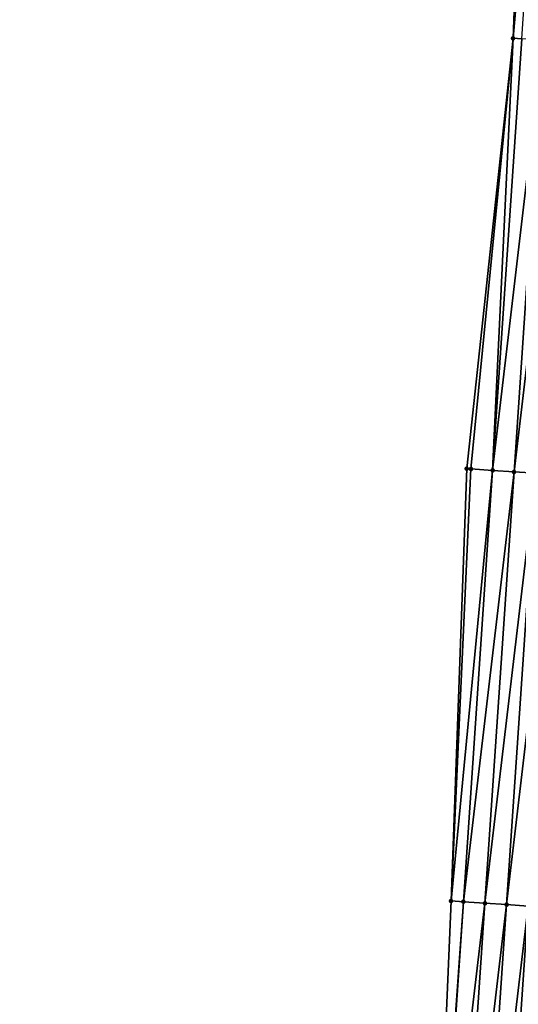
# Model space of a CAD drawing. Header units: feet. Extents: x 2017353 to 2024169, y 808050 to 818690.
# Tile 73 of 256: x 2023461 to 2023484, y 810519 to 810565. Entities that reach past the tile are written whole.
import ezdxf

# ---------------------------------------------------------------- set-up
doc = ezdxf.new("R2010")
doc.units = ezdxf.units.FT
doc.header["$MEASUREMENT"] = 0
doc.layers.add('I-77-MM15-17_SB-Surface-BORDER', color=7, linetype='Continuous')
doc.layers.add('I-77-MM15-17_SB-Surface-TIN', color=7, linetype='Continuous')
doc.layers.add('SB-Road Shots', color=141, linetype='Continuous', lineweight=100)
doc.layers.add('SB-Road X-Section', color=40, linetype='Continuous', lineweight=13)

msp = doc.modelspace()

# ---------------------------------------------------------------- linework, layer by layer
at = {"layer": 'I-77-MM15-17_SB-Surface-BORDER', "color": 3, "linetype": 'Continuous', "lineweight": -3}
msp.add_polyline3d([(2023460.839457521, 810204.8036040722, 282.6239386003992), (2023463.267628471, 810224.6766781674, 283.2122942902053), (2023464.68031353, 810244.6190876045, 283.7690320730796), (2023465.439924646, 810264.6055332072, 284.3244868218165), (2023466.023018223, 810284.6036862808, 284.8862855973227), (2023466.811052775, 810304.5869526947, 285.4851607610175), (2023468.113836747, 810324.533484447, 286.1546254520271), (2023469.170840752, 810344.509888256, 286.8399837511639), (2023470.553160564, 810364.4496269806, 287.5454607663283), (2023472.09194901, 810384.3798228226, 288.2190576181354), (2023473.877589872, 810404.2938577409, 288.8749805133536), (2023474.53254121, 810424.2858389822, 289.4961229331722), (2023476.681966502, 810444.1747151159, 290.1656138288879), (2023478.13050133, 810464.1112113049, 290.8341170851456), (2023479.325410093, 810484.0641720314, 291.5249052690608), (2023479.936919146, 810504.0564391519, 292.2246402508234), (2023480.778996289, 810524.0325842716, 292.938175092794), (2023481.500900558, 810544.008475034, 293.6422210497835), (2023483.641229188, 810563.8962619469, 294.3700484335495), (2023484.387689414, 810583.879758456, 295.0512913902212), (2023486.48561982, 810603.770196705, 295.7851122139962), (2023487.708101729, 810623.7202295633, 296.5044481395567), (2023489.552014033, 810643.6296127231, 297.1869156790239), (2023490.940363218, 810663.5704841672, 297.8482512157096)], dxfattribs=at)
at = {"layer": 'I-77-MM15-17_SB-Surface-TIN', "color": 128, "linetype": 'Continuous', "lineweight": -3}
for points in [[(2023483.641229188, 810563.8962619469, 294.3700484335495), (2023485.385369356, 810583.8116755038, 295.0725871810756), (2023484.387689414, 810583.879758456, 295.0512913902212)], [(2023484.039386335, 810563.8690842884, 294.3787442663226), (2023485.385369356, 810583.8116755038, 295.0725871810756), (2023483.641229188, 810563.8962619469, 294.3700484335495)], [(2023481.695763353, 810543.9951683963, 293.6466358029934), (2023483.641229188, 810563.8962619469, 294.3700484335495), (2023481.500900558, 810544.008475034, 293.6422210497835)], [(2023482.693443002, 810543.9270810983, 293.6680562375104), (2023483.641229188, 810563.8962619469, 294.3700484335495), (2023481.695763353, 810543.9951683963, 293.6466358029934)], [(2023482.693443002, 810543.9270810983, 293.6680562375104), (2023484.039386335, 810563.8690842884, 294.3787442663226), (2023483.641229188, 810563.8962619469, 294.3700484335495)], [(2023482.693443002, 810543.9270810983, 293.6680562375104), (2023485.037063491, 810563.800960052, 294.4012230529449), (2023484.039386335, 810563.8690842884, 294.3787442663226)], [(2023482.693443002, 810543.9270810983, 293.6680562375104), (2023483.69112208, 810543.8589853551, 293.6897186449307), (2023485.037063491, 810563.800960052, 294.4012230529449)], [(2023483.69112208, 810543.8589853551, 293.6897186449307), (2023486.034739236, 810563.7328149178, 294.42430059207), (2023485.037063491, 810563.800960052, 294.4012230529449)], [(2023483.69112208, 810543.8589853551, 293.6897186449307), (2023484.688802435, 810543.7909085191, 293.7108393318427), (2023486.034739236, 810563.7328149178, 294.42430059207)], [(2023480.778996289, 810524.0325842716, 292.938175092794), (2023481.695763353, 810543.9951683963, 293.6466358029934), (2023481.500900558, 810544.008475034, 293.6422210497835)], [(2023480.778996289, 810524.0325842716, 292.938175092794), (2023482.693443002, 810543.9270810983, 293.6680562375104), (2023481.695763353, 810543.9951683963, 293.6466358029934)], [(2023481.345298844, 810523.9936231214, 292.9532922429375), (2023482.693443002, 810543.9270810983, 293.6680562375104), (2023480.778996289, 810524.0325842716, 292.938175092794)], [(2023481.345298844, 810523.9936231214, 292.9532922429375), (2023483.69112208, 810543.8589853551, 293.6897186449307), (2023482.693443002, 810543.9270810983, 293.6680562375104)], [(2023482.342939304, 810523.9249618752, 292.9806437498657), (2023483.69112208, 810543.8589853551, 293.6897186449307), (2023481.345298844, 810523.9936231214, 292.9532922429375)], [(2023482.342939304, 810523.9249618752, 292.9806437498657), (2023484.688802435, 810543.7909085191, 293.7108393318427), (2023483.69112208, 810543.8589853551, 293.6897186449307)], [(2023482.342939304, 810523.9249618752, 292.9806437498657), (2023483.340584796, 810523.8563747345, 293.0057986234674), (2023484.688802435, 810543.7909085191, 293.7108393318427)], [(2023483.340584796, 810523.8563747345, 293.0057986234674), (2023485.686483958, 810543.7228489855, 293.7314642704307), (2023484.688802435, 810543.7909085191, 293.7108393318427)], [(2023483.340584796, 810523.8563747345, 293.0057986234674), (2023484.338234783, 810523.7878537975, 293.0289910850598), (2023485.686483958, 810543.7228489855, 293.7314642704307)], [(2023479.936919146, 810504.0564391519, 292.2246402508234), (2023481.345298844, 810523.9936231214, 292.9532922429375), (2023480.778996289, 810524.0325842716, 292.938175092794)], [(2023479.99141941, 810504.0526830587, 292.2262874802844), (2023481.345298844, 810523.9936231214, 292.9532922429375), (2023479.936919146, 810504.0564391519, 292.2246402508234)], [(2023479.99141941, 810504.0526830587, 292.2262874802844), (2023482.342939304, 810523.9249618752, 292.9806437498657), (2023481.345298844, 810523.9936231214, 292.9532922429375)], [(2023480.989053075, 810503.9839217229, 292.2566058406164), (2023482.342939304, 810523.9249618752, 292.9806437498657), (2023479.99141941, 810504.0526830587, 292.2262874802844)], [(2023480.989053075, 810503.9839217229, 292.2566058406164), (2023483.340584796, 810523.8563747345, 293.0057986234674), (2023482.342939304, 810523.9249618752, 292.9806437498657)], [(2023480.989053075, 810503.9839217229, 292.2566058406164), (2023481.986687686, 810503.9151743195, 292.2865112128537), (2023483.340584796, 810523.8563747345, 293.0057986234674)], [(2023481.986687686, 810503.9151743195, 292.2865112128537), (2023484.338234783, 810523.7878537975, 293.0289910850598), (2023483.340584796, 810523.8563747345, 293.0057986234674)], [(2023481.986687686, 810503.9151743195, 292.2865112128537), (2023482.984323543, 810503.8464452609, 292.3158728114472), (2023484.338234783, 810523.7878537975, 293.0289910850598)], [(2023482.984323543, 810503.8464452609, 292.3158728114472), (2023485.335882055, 810523.7192928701, 293.0533689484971), (2023484.338234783, 810523.7878537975, 293.0289910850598)], [(2023482.984323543, 810503.8464452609, 292.3158728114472), (2023483.981959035, 810503.7777108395, 292.3453933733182), (2023485.335882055, 810523.7192928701, 293.0533689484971)]]:
    msp.add_3dface(points, dxfattribs=at)
at = {"layer": 'SB-Road Shots', "lineweight": 100}
for p in [(2023483.641229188, 810563.8962619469, 294.3700484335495), (2023481.500900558, 810544.008475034, 293.6422210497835), (2023481.695763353, 810543.9951683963, 293.6466358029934), (2023482.693443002, 810543.9270810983, 293.6680562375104), (2023483.69112208, 810543.8589853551, 293.6897186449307), (2023480.778996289, 810524.0325842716, 292.938175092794), (2023481.345298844, 810523.9936231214, 292.9532922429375), (2023482.342939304, 810523.9249618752, 292.9806437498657), (2023483.340584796, 810523.8563747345, 293.0057986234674)]:
    msp.add_point(p, dxfattribs=at)
at = {"layer": 'SB-Road X-Section', "extrusion": (0.0672985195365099, 0.997120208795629, 0.0349599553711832), "elevation": 944417.3860077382, "flags": 128}
msp.add_lwpolyline([(-1964347.833494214, -32742.08098529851), (-1964346.833494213, -32742.026163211), (-1964345.833494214, -32741.97501081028), (-1964344.833494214, -32741.92793873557), (-1964343.833494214, -32741.88031426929), (-1964342.833494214, -32741.85221501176), (-1964341.833494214, -32741.79858685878), (-1964341.105267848, -32741.79705456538), (-1964341.034505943, -32741.79729709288), (-1964340.833494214, -32741.80083817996), (-1964339.833494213, -32741.81947058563), (-1964338.833494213, -32741.8355229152), (-1964337.833494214, -32741.85205824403), (-1964336.833494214, -32741.86632280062), (-1964335.833494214, -32741.87833254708), (-1964334.833494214, -32741.89156707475), (-1964333.833494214, -32741.90794368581), (-1964332.833494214, -32741.92429775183), (-1964331.833494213, -32741.94207297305), (-1964330.833494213, -32741.96422009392), (-1964329.833494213, -32741.9902532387), (-1964328.833494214, -32742.01188556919), (-1964327.833494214, -32742.03078674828), (-1964326.833494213, -32742.05173671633), (-1964325.833494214, -32742.06934684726), (-1964324.833494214, -32742.08883137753), (-1964323.833494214, -32742.10700122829), (-1964322.833494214, -32742.12418200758), (-1964321.833494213, -32742.14313423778), (-1964320.833494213, -32742.16032923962), (-1964319.833494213, -32742.17420131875), (-1964318.833494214, -32742.1926752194), (-1964317.910029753, -32742.21041571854), (-1964317.833494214, -32742.21208278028), (-1964316.833494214, -32742.23636395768), (-1964315.833494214, -32742.2565559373), (-1964314.833494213, -32742.2735419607), (-1964313.833494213, -32742.29202725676), (-1964312.833494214, -32742.31154086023), (-1964311.833494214, -32742.33251759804), (-1964310.833494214, -32742.35709962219), (-1964309.833494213, -32742.38032716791), (-1964308.833494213, -32742.40341882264), (-1964307.833494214, -32742.42591135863), (-1964307.434410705, -32742.43461251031)], dxfattribs=at)
at = {"layer": 'SB-Road X-Section', "extrusion": (0.06729851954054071, 0.9971202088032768, 0.03495995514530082), "elevation": 944397.3860220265, "flags": 128}
msp.add_lwpolyline([(-1964347.833490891, -32742.08184912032), (-1964346.833490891, -32742.02859843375), (-1964345.833490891, -32741.97924089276), (-1964344.833490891, -32741.93184341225), (-1964343.833490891, -32741.88867931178), (-1964342.833490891, -32741.86376788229), (-1964341.833490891, -32741.81027841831), (-1964341.088364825, -32741.80572243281), (-1964341.001221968, -32741.80610972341), (-1964340.833490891, -32741.80859223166), (-1964339.833490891, -32741.82661003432), (-1964338.833490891, -32741.84373800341), (-1964337.833490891, -32741.85918472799), (-1964336.833490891, -32741.87449849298), (-1964335.833490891, -32741.88632466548), (-1964334.833490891, -32741.89946159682), (-1964333.833490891, -32741.91734434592), (-1964332.833490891, -32741.93389160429), (-1964331.833490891, -32741.95129853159), (-1964330.833490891, -32741.97104437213), (-1964329.860174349, -32741.99366020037), (-1964329.833490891, -32741.99448357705), (-1964328.833490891, -32742.01938703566), (-1964327.833490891, -32742.03693064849), (-1964326.833490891, -32742.05902678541), (-1964325.833490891, -32742.07754679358), (-1964324.833490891, -32742.09735467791), (-1964323.833490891, -32742.11469812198), (-1964322.833490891, -32742.13105236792), (-1964321.833490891, -32742.1493896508), (-1964320.833490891, -32742.16737348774), (-1964319.833490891, -32742.18446304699), (-1964318.833490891, -32742.20210289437), (-1964317.833490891, -32742.220018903), (-1964316.833490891, -32742.24564330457), (-1964315.833490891, -32742.2653882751), (-1964314.833490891, -32742.2838887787), (-1964313.833490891, -32742.30888146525), (-1964312.833490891, -32742.330227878), (-1964311.833490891, -32742.35290808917), (-1964310.833490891, -32742.37374727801), (-1964309.833490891, -32742.39438483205), (-1964308.833490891, -32742.41551843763), (-1964307.833490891, -32742.43719409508), (-1964306.833490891, -32742.45862763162), (-1964306.638174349, -32742.46304508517)], dxfattribs=at)
at = {"layer": 'SB-Road X-Section', "extrusion": (0.06769982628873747, 0.997133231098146, 0.03379427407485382), "elevation": 945199.6443630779, "flags": 128}
msp.add_lwpolyline([(-1963969.934704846, -31667.14258267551), (-1963968.934704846, -31667.08276636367), (-1963967.934704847, -31667.02288943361), (-1963966.934704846, -31666.96727529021), (-1963965.934704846, -31666.92060800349), (-1963964.934704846, -31666.88797465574), (-1963963.960778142, -31666.83333461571), (-1963963.934704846, -31666.83338679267), (-1963963.107159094, -31666.8397673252), (-1963962.934704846, -31666.84184602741), (-1963961.934704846, -31666.85738293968), (-1963960.934704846, -31666.87136024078), (-1963959.934704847, -31666.88430092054), (-1963958.934704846, -31666.89630942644), (-1963957.934704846, -31666.90919095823), (-1963956.934704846, -31666.9236217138), (-1963955.934704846, -31666.9382576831), (-1963954.934704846, -31666.95355485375), (-1963953.934704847, -31666.96893252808), (-1963952.934704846, -31666.98717357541), (-1963951.934704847, -31667.01165054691), (-1963951.928587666, -31667.0118255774), (-1963950.934704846, -31667.03530761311), (-1963949.934704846, -31667.05706217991), (-1963948.934704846, -31667.08045779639), (-1963947.934704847, -31667.10050625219), (-1963946.934704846, -31667.11915982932), (-1963945.934704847, -31667.13748713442), (-1963944.934704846, -31667.15428189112), (-1963943.934704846, -31667.17443675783), (-1963942.934704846, -31667.19322285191), (-1963941.934704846, -31667.21125041), (-1963940.934704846, -31667.22879004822), (-1963939.934704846, -31667.24637448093), (-1963938.934704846, -31667.2698146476), (-1963937.934704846, -31667.28954241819), (-1963936.934704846, -31667.30364590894), (-1963935.934704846, -31667.32336690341), (-1963934.934704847, -31667.34440559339), (-1963933.934704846, -31667.37054110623), (-1963932.934704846, -31667.39493290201), (-1963931.934704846, -31667.41813861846), (-1963930.934704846, -31667.44330786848), (-1963929.934704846, -31667.47067500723), (-1963929.367063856, -31667.48580079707)], dxfattribs=at)

doc.saveas('drawing.dxf')
